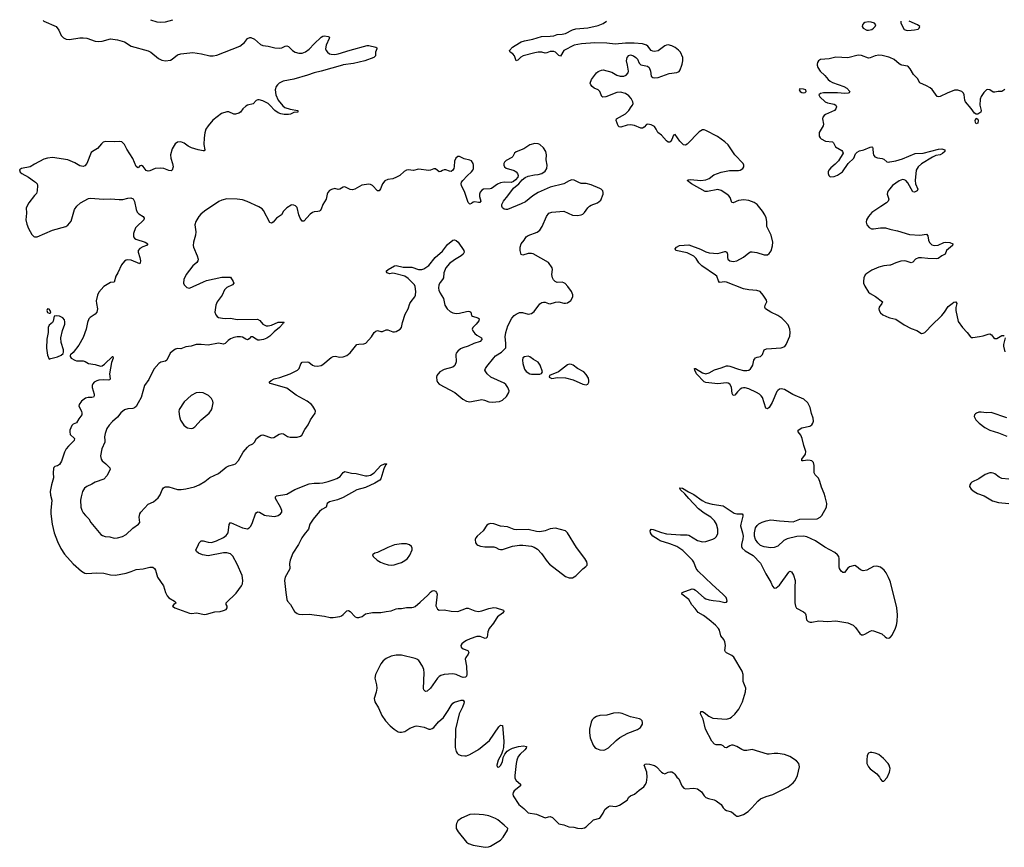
# Model space of a CAD drawing. Header units: inches. Extents: x 1649826 to 1814874, y 507393 to 641959.
# Tile 26 of 131: x 1649826 to 1661339, y 630850 to 640531. Entities that reach past the tile are written whole.
import ezdxf

# ---------------------------------------------------------------- set-up
doc = ezdxf.new("R2010")
doc.units = ezdxf.units.IN
doc.header["$MEASUREMENT"] = 0
for name, color, linetype in [('B6643', 7, 'Continuous'), ('B6653', 7, 'Continuous'), ('B6654', 7, 'Continuous'), ('B6663', 7, 'Continuous'), ('B6664', 7, 'Continuous')]:
    doc.layers.add(name, color=color, linetype=linetype)

msp = doc.modelspace()

# ---------------------------------------------------------------- linework, layer by layer
at = {"layer": 'B6643', "color": 6, "elevation": 600}
for points in [[(1650000, 638839), (1649950, 638811), (1649849, 638791), (1649826, 638774), (1649830, 638748), (1649851, 638730), (1649930, 638687), (1650000, 638637)], [(1650000, 638473), (1649932, 638388), (1649903, 638330), (1649906, 638266), (1649900, 638190), (1649910, 638138), (1649930, 638089), (1649970, 638018), (1649990, 637995), (1650000, 637992)]]:
    msp.add_lwpolyline(points, dxfattribs=at)
at = {"layer": 'B6653', "color": 6, "elevation": 600}
for points in [[(1653601, 640000), (1653350, 639929), (1653270, 639911), (1653190, 639883), (1653030, 639836), (1652908, 639812), (1652862, 639790), (1652839, 639770), (1652826, 639750), (1652814, 639710), (1652821, 639650), (1652849, 639589), (1652903, 639523), (1652925, 639505), (1652990, 639484), (1653078, 639470), (1653078, 639450), (1653030, 639444), (1652993, 639427), (1652970, 639422), (1652917, 639423), (1652881, 639430), (1652850, 639443), (1652810, 639470), (1652753, 639533), (1652730, 639552), (1652670, 639582), (1652625, 639595), (1652610, 639595), (1652593, 639587), (1652555, 639545), (1652490, 639532), (1652470, 639519), (1652437, 639490), (1652410, 639450), (1652390, 639437), (1652350, 639426), (1652330, 639427), (1652270, 639454), (1652250, 639455), (1652187, 639433), (1652083, 639357), (1652029, 639290), (1652004, 639250), (1651991, 639209), (1651983, 639150), (1651980, 639070), (1651992, 639010), (1651982, 638998), (1651970, 638996), (1651913, 639007), (1651836, 639030), (1651796, 639050), (1651750, 639086), (1651710, 639102), (1651670, 639098), (1651643, 639077), (1651610, 639021), (1651588, 638950), (1651592, 638910), (1651615, 638850), (1651621, 638810), (1651610, 638770), (1651596, 638764), (1651570, 638765), (1651510, 638789), (1651470, 638796), (1651410, 638790), (1651350, 638762), (1651330, 638758), (1651307, 638767), (1651270, 638815), (1651250, 638825), (1651230, 638820), (1651210, 638799), (1651203, 638803), (1651190, 638812), (1651150, 638909), (1651078, 639018), (1651050, 639072), (1651021, 639101), (1650990, 639106), (1650930, 639101), (1650830, 639106), (1650803, 639097), (1650781, 639079), (1650737, 639023), (1650678, 638990), (1650664, 638976), (1650613, 638847), (1650590, 638823), (1650570, 638815), (1650530, 638822), (1650470, 638855), (1650390, 638891), (1650210, 638918), (1650150, 638911), (1650110, 638900), (1650000, 638839)], [(1660000, 633969), (1659986, 634006), (1659959, 634059), (1659933, 634093), (1659890, 634126), (1659850, 634138), (1659810, 634133), (1659730, 634091), (1659690, 634083), (1659656, 634096), (1659610, 634136), (1659590, 634145), (1659570, 634144), (1659530, 634130), (1659510, 634115), (1659470, 634064), (1659450, 634064), (1659430, 634080), (1659412, 634112), (1659408, 634130), (1659407, 634230), (1659403, 634250), (1659390, 634272), (1659357, 634297), (1659240, 634360), (1659130, 634434), (1659030, 634483), (1658990, 634488), (1658913, 634487), (1658802, 634458), (1658760, 634440), (1658690, 634372), (1658650, 634356), (1658610, 634352), (1658530, 634364), (1658490, 634382), (1658458, 634410), (1658431, 634451), (1658420, 634490), (1658417, 634530), (1658430, 634585), (1658450, 634616), (1658470, 634633), (1658507, 634653), (1658553, 634670), (1658610, 634682), (1658710, 634669), (1658870, 634658), (1658948, 634690), (1659150, 634694), (1659187, 634710), (1659207, 634730), (1659259, 634830), (1659263, 634870), (1659246, 634950), (1659233, 634990), (1659201, 635061), (1659184, 635130), (1659167, 635167), (1659126, 635206), (1659115, 635230), (1659115, 635315), (1659107, 635350), (1659089, 635369), (1659070, 635376), (1659042, 635378), (1658989, 635369), (1658971, 635371), (1658972, 635390), (1659013, 635450), (1659019, 635479), (1658994, 635550), (1658977, 635630), (1658960, 635670), (1658929, 635710), (1658930, 635730), (1658970, 635756), (1659065, 635775), (1659088, 635792), (1659100, 635810), (1659107, 635833), (1659106, 635870), (1659084, 635924), (1659070, 635996), (1659042, 636050), (1658995, 636090), (1658865, 636145), (1658770, 636204), (1658730, 636212), (1658710, 636208), (1658690, 636195), (1658679, 636181), (1658626, 636054), (1658590, 635996), (1658570, 635977), (1658550, 635988), (1658510, 636113), (1658498, 636130), (1658475, 636150), (1658441, 636170), (1658350, 636212), (1658310, 636224), (1658290, 636224), (1658270, 636220), (1658250, 636208), (1658221, 636179), (1658190, 636138), (1658170, 636133), (1658157, 636157), (1658150, 636234), (1658129, 636269), (1658110, 636279), (1658090, 636283), (1657990, 636272), (1657850, 636288), (1657830, 636295), (1657739, 636390), (1657720, 636430), (1657718, 636450), (1657730, 636451), (1657810, 636399), (1657850, 636388), (1657890, 636398), (1657950, 636435), (1658030, 636457), (1658090, 636481), (1658110, 636482), (1658130, 636476), (1658230, 636441), (1658288, 636428), (1658330, 636427), (1658350, 636432), (1658373, 636447), (1658388, 636470), (1658397, 636490), (1658410, 636548), (1658419, 636561), (1658430, 636574), (1658450, 636585), (1658490, 636592), (1658510, 636614), (1658531, 636670), (1658559, 636681), (1658730, 636693), (1658772, 636708), (1658788, 636732), (1658831, 636830), (1658837, 636870), (1658831, 636911), (1658810, 636962), (1658770, 637010), (1658738, 637038), (1658690, 637070), (1658610, 637108), (1658548, 637150), (1658539, 637170), (1658543, 637190), (1658562, 637230), (1658560, 637250), (1658521, 637310), (1658483, 637350), (1658444, 637364), (1658350, 637370), (1658290, 637381), (1658090, 637459), (1658070, 637463), (1658010, 637458), (1657997, 637477), (1657976, 637530), (1657964, 637544), (1657802, 637650), (1657767, 637687), (1657737, 637737), (1657710, 637764), (1657630, 637805), (1657497, 637830), (1657491, 637850), (1657506, 637870), (1657542, 637890), (1657650, 637898), (1657787, 637847), (1657850, 637815), (1657890, 637804), (1657990, 637794), (1658070, 637820), (1658079, 637819), (1658095, 637810), (1658102, 637790), (1658102, 637750), (1658106, 637730), (1658130, 637710), (1658170, 637704), (1658210, 637709), (1658290, 637752), (1658350, 637804), (1658370, 637815), (1658390, 637817), (1658446, 637806), (1658530, 637779), (1658570, 637782), (1658590, 637794), (1658614, 637826), (1658630, 637887), (1658631, 637929), (1658612, 638010), (1658561, 638110), (1658563, 638170), (1658554, 638214), (1658538, 638250), (1658510, 638292), (1658449, 638369), (1658414, 638394), (1658350, 638417), (1658295, 638425), (1658230, 638414), (1658170, 638388), (1658152, 638392), (1658132, 638450), (1658118, 638470), (1658095, 638490), (1658030, 638532), (1657990, 638543), (1657870, 638523), (1657843, 638523), (1657683, 638610), (1657630, 638650), (1657643, 638657), (1657670, 638660), (1657790, 638651), (1657850, 638656), (1657888, 638672), (1657944, 638716), (1658030, 638748), (1658127, 638767), (1658230, 638768), (1658250, 638772), (1658281, 638790), (1658294, 638810), (1658295, 638830), (1658285, 638850), (1658190, 638950), (1658110, 639067), (1658070, 639104), (1657984, 639164), (1657850, 639236), (1657830, 639242), (1657810, 639241), (1657770, 639219), (1657630, 639073), (1657610, 639062), (1657588, 639068), (1657544, 639110), (1657490, 639189), (1657470, 639179), (1657452, 639130), (1657440, 639110), (1657430, 639100), (1657410, 639099), (1657390, 639113), (1657330, 639179), (1657289, 639210), (1657270, 639252), (1657250, 639280), (1657210, 639302), (1657170, 639308), (1657156, 639304), (1657127, 639273), (1657110, 639263), (1657090, 639263), (1657015, 639295), (1656970, 639302), (1656930, 639297), (1656855, 639275), (1656837, 639277), (1656824, 639290), (1656801, 639350), (1656806, 639370), (1656910, 639430), (1656949, 639470), (1656978, 639510), (1656991, 639530), (1656998, 639550), (1656997, 639570), (1656976, 639610), (1656950, 639641), (1656910, 639669), (1656850, 639685), (1656810, 639681), (1656679, 639630), (1656645, 639625), (1656632, 639632), (1656610, 639690), (1656589, 639709), (1656545, 639730), (1656519, 639750), (1656504, 639770), (1656498, 639790), (1656514, 639830), (1656570, 639910), (1656590, 639924), (1656630, 639940), (1656650, 639944), (1656750, 639916), (1656810, 639881), (1656846, 639870), (1656890, 639871), (1656917, 639883), (1656941, 639910), (1656946, 639930), (1656933, 640000)], [(1657107, 640000), (1657166, 639986), (1657186, 639970), (1657204, 639930), (1657210, 639870), (1657230, 639854), (1657250, 639850), (1657290, 639855), (1657419, 639901), (1657510, 639912), (1657536, 639924), (1657550, 639943), (1657570, 640000)], [(1659152, 640000), (1659159, 639970), (1659186, 639930), (1659240, 639880), (1659280, 639830), (1659303, 639810), (1659330, 639796), (1659461, 639750), (1659497, 639730), (1659534, 639690), (1659524, 639676), (1659512, 639670), (1659473, 639667), (1659390, 639674), (1659225, 639675), (1659191, 639669), (1659171, 639650), (1659181, 639630), (1659246, 639570), (1659270, 639560), (1659350, 639541), (1659369, 639530), (1659378, 639510), (1659371, 639490), (1659352, 639470), (1659250, 639423), (1659232, 639410), (1659218, 639390), (1659212, 639370), (1659224, 639310), (1659222, 639290), (1659175, 639210), (1659175, 639170), (1659186, 639150), (1659199, 639139), (1659250, 639110), (1659330, 639103), (1659341, 639090), (1659365, 639045), (1659439, 638999), (1659449, 638990), (1659453, 638970), (1659399, 638881), (1659361, 638839), (1659310, 638798), (1659287, 638770), (1659280, 638750), (1659280, 638730), (1659286, 638710), (1659298, 638698), (1659312, 638692), (1659350, 638696), (1659390, 638714), (1659449, 638750), (1659513, 638847), (1659581, 638910), (1659600, 638960), (1659618, 638982), (1659644, 638996), (1659698, 639010), (1659770, 639041), (1659790, 639045), (1659798, 639038), (1659803, 639023), (1659805, 638965), (1659809, 638949), (1659827, 638927), (1659855, 638915), (1659910, 638909), (1659930, 638899), (1659964, 638870), (1659990, 638865), (1660000, 638867)], [(1650000, 638637), (1650010, 638630), (1650030, 638610), (1650036, 638590), (1650031, 638530), (1650021, 638499), (1650000, 638473)], [(1660000, 638551), (1659982, 638530), (1659973, 638510), (1659971, 638490), (1659987, 638430), (1659982, 638410), (1659961, 638390), (1659896, 638344), (1659790, 638276), (1659750, 638230), (1659727, 638190), (1659724, 638164), (1659733, 638130), (1659759, 638099), (1659786, 638086), (1659810, 638083), (1659890, 638097), (1659950, 638098), (1660000, 638081)], [(1650000, 637992), (1650010, 637989), (1650030, 637989), (1650210, 638069), (1650367, 638113), (1650390, 638126), (1650427, 638173), (1650469, 638310), (1650496, 638350), (1650538, 638390), (1650630, 638438), (1650650, 638444), (1650810, 638433), (1650890, 638435), (1650990, 638426), (1651031, 638429), (1651090, 638444), (1651127, 638447), (1651155, 638435), (1651170, 638406), (1651188, 638310), (1651200, 638280), (1651219, 638259), (1651272, 638230), (1651282, 638210), (1651277, 638190), (1651260, 638170), (1651210, 638129), (1651182, 638098), (1651159, 638030), (1651159, 637990), (1651170, 637974), (1651185, 637965), (1651292, 637930), (1651324, 637910), (1651309, 637890), (1651265, 637875), (1651230, 637854), (1651213, 637830), (1651211, 637810), (1651231, 637750), (1651238, 637710), (1651235, 637685), (1651230, 637675), (1651130, 637718), (1651090, 637722), (1651070, 637717), (1651053, 637707), (1651018, 637662), (1650975, 637570), (1650949, 637530), (1650930, 637461), (1650890, 637458), (1650810, 637411), (1650750, 637342), (1650736, 637310), (1650721, 637241), (1650723, 637210), (1650738, 637150), (1650729, 637111), (1650710, 637085), (1650651, 637049), (1650635, 637030), (1650621, 636990), (1650605, 636910), (1650568, 636812), (1650516, 636724), (1650450, 636638), (1650420, 636610), (1650418, 636602), (1650416, 636590), (1650430, 636570), (1650471, 636549), (1650490, 636542), (1650570, 636542), (1650593, 636533), (1650630, 636510), (1650710, 636496), (1650770, 636479), (1650790, 636483), (1650819, 636501), (1650910, 636592), (1650916, 636590), (1650921, 636570), (1650901, 636519), (1650875, 636390), (1650886, 636330), (1650880, 636320), (1650865, 636315), (1650810, 636318), (1650750, 636313), (1650730, 636308), (1650697, 636290), (1650681, 636270), (1650674, 636250), (1650675, 636230), (1650697, 636150), (1650698, 636130), (1650690, 636117), (1650670, 636111), (1650628, 636112), (1650596, 636104), (1650551, 636069), (1650520, 636030), (1650519, 636010), (1650550, 635950), (1650554, 635930), (1650552, 635910), (1650517, 635863), (1650490, 635816), (1650450, 635798), (1650436, 635784), (1650414, 635730), (1650411, 635710), (1650417, 635677), (1650469, 635630), (1650463, 635610), (1650430, 635572), (1650396, 635544), (1650369, 635510), (1650350, 635473), (1650314, 635366), (1650292, 635328), (1650270, 635312), (1650237, 635303), (1650226, 635294), (1650221, 635279), (1650217, 635230), (1650220, 635170), (1650197, 635090), (1650184, 635010), (1650186, 634970), (1650201, 634910), (1650190, 634790), (1650191, 634750), (1650207, 634630), (1650228, 634530), (1650267, 634427), (1650306, 634346), (1650350, 634279), (1650450, 634166), (1650550, 634081), (1650590, 634058), (1650610, 634054), (1650730, 634059), (1650810, 634056), (1650890, 634037), (1650945, 634035), (1651070, 634056), (1651130, 634075), (1651190, 634101), (1651270, 634107), (1651350, 634128), (1651385, 634125), (1651402, 634110), (1651415, 634090), (1651436, 634010), (1651508, 633908), (1651532, 633832), (1651551, 633790), (1651570, 633768), (1651638, 633730), (1651656, 633710), (1651630, 633690), (1651615, 633670), (1651639, 633650), (1651810, 633588), (1651834, 633586), (1651893, 633593), (1651986, 633574), (1652010, 633575), (1652110, 633603), (1652170, 633609), (1652210, 633619), (1652241, 633630), (1652254, 633650), (1652253, 633670), (1652239, 633690), (1652241, 633710), (1652356, 633824), (1652420, 633910), (1652430, 633933), (1652436, 633970), (1652428, 634030), (1652370, 634162), (1652317, 634257), (1652290, 634283), (1652250, 634295), (1652210, 634296), (1652030, 634261), (1651962, 634270), (1651916, 634290), (1651892, 634310), (1651886, 634330), (1651909, 634371), (1651925, 634410), (1651936, 634424), (1651950, 634433), (1651970, 634436), (1652030, 634420), (1652070, 634417), (1652126, 634434), (1652210, 634473), (1652242, 634498), (1652263, 634530), (1652275, 634625), (1652290, 634650), (1652430, 634587), (1652490, 634577), (1652510, 634585), (1652530, 634608), (1652550, 634648), (1652582, 634750), (1652590, 634764), (1652607, 634773), (1652630, 634769), (1652690, 634736), (1652710, 634730), (1652810, 634721), (1652850, 634732), (1652875, 634750), (1652890, 634770), (1652892, 634790), (1652877, 634830), (1652819, 634930), (1652816, 634950), (1652830, 634963), (1652950, 634981), (1653045, 635035), (1653210, 635102), (1653270, 635110), (1653330, 635108), (1653370, 635113), (1653433, 635127), (1653493, 635147), (1653536, 635164), (1653574, 635186), (1653610, 635234), (1653630, 635247), (1653707, 635227), (1653761, 635221), (1653870, 635196), (1653890, 635194), (1653930, 635202), (1653971, 635229), (1654050, 635316), (1654090, 635335), (1654117, 635337), (1654118, 635330), (1654102, 635318), (1654083, 635277), (1654050, 635160), (1654036, 635144), (1653980, 635110), (1653870, 635060), (1653768, 635032), (1653610, 634941), (1653544, 634916), (1653450, 634889), (1653422, 634870), (1653411, 634829), (1653359, 634801), (1653330, 634778), (1653256, 634690), (1653219, 634630), (1653205, 634570), (1653153, 634510), (1653126, 634470), (1653085, 634390), (1653021, 634290), (1652989, 634210), (1652981, 634170), (1652984, 634110), (1652981, 634099), (1652932, 634010), (1652923, 633970), (1652937, 633830), (1652949, 633750), (1652959, 633730), (1652992, 633690), (1653040, 633610), (1653070, 633584), (1653090, 633576), (1653130, 633572), (1653210, 633576), (1653390, 633555), (1653458, 633538), (1653490, 633536), (1653569, 633551), (1653590, 633559), (1653610, 633573), (1653650, 633616), (1653670, 633620), (1653690, 633607), (1653750, 633545), (1653770, 633538), (1653790, 633537), (1653831, 633549), (1653870, 633580), (1653950, 633598), (1654050, 633598), (1654110, 633610), (1654170, 633614), (1654230, 633640), (1654250, 633643), (1654290, 633644), (1654350, 633655), (1654410, 633653), (1654430, 633657), (1654450, 633667), (1654510, 633718), (1654599, 633801), (1654630, 633834), (1654650, 633849), (1654670, 633852), (1654690, 633845), (1654701, 633830), (1654707, 633810), (1654693, 633673), (1654710, 633636), (1654730, 633623), (1654790, 633629), (1654872, 633612), (1654950, 633610), (1655050, 633646), (1655070, 633646), (1655150, 633616), (1655190, 633607), (1655230, 633615), (1655310, 633644), (1655370, 633653), (1655396, 633650), (1655484, 633624), (1655489, 633610), (1655471, 633590), (1655413, 633547), (1655396, 633524), (1655367, 633470), (1655316, 633410), (1655299, 633370), (1655291, 633309), (1655282, 633298), (1655270, 633294), (1655210, 633316), (1655170, 633314), (1655092, 633290), (1655050, 633270), (1655018, 633250), (1654997, 633230), (1654986, 633210), (1654989, 633189), (1655010, 633170), (1655065, 633150), (1655077, 633130), (1655070, 633110), (1655042, 633070), (1655037, 633050), (1655050, 632970), (1655053, 632870), (1655050, 632850), (1655039, 632841), (1655010, 632837), (1654990, 632842), (1654930, 632870), (1654890, 632879), (1654790, 632873), (1654750, 632861), (1654730, 632849), (1654710, 632829), (1654630, 632710), (1654590, 632675), (1654570, 632671), (1654553, 632690), (1654549, 632709), (1654556, 632890), (1654552, 632930), (1654537, 632970), (1654494, 633034), (1654471, 633051), (1654450, 633059), (1654290, 633096), (1654230, 633098), (1654170, 633084), (1654110, 633059), (1654077, 633030), (1654050, 632994), (1653985, 632870), (1653978, 632830), (1653999, 632750), (1654002, 632710), (1653995, 632665), (1653970, 632590), (1653977, 632550), (1654021, 632481), (1654060, 632390), (1654103, 632330), (1654158, 632270), (1654205, 632230), (1654250, 632202), (1654270, 632195), (1654290, 632195), (1654330, 632205), (1654390, 632242), (1654450, 632265), (1654470, 632269), (1654556, 632256), (1654610, 632231), (1654630, 632231), (1654650, 632238), (1654670, 632251), (1654723, 632317), (1654782, 632370), (1654838, 632450), (1654870, 632510), (1654890, 632536), (1654912, 632548), (1654990, 632570), (1655011, 632571), (1655022, 632550), (1655019, 632530), (1655005, 632490), (1654965, 632410), (1654923, 632230), (1654917, 632017), (1654928, 631970), (1654941, 631950), (1654957, 631937), (1654990, 631923), (1655030, 631918), (1655050, 631920), (1655090, 631934), (1655190, 631993), (1655320, 632100), (1655430, 632260), (1655450, 632279), (1655470, 632274), (1655486, 632090), (1655482, 632018), (1655475, 631985), (1655459, 631941), (1655422, 631870), (1655407, 631810), (1655410, 631790), (1655430, 631788), (1655450, 631806), (1655470, 631851), (1655481, 631899), (1655499, 631941), (1655526, 631974), (1655549, 631991), (1655590, 632010), (1655658, 632030), (1655716, 632036), (1655752, 632030), (1655750, 632010), (1655734, 631990), (1655679, 631941), (1655654, 631910), (1655639, 631870), (1655631, 631830), (1655614, 631690), (1655617, 631657), (1655632, 631630), (1655684, 631590), (1655683, 631583), (1655682, 631570), (1655609, 631510), (1655595, 631490), (1655591, 631470), (1655595, 631450), (1655661, 631350), (1655722, 631302), (1655770, 631254), (1655870, 631236), (1655970, 631196), (1656010, 631208), (1656030, 631210), (1656057, 631197), (1656130, 631123), (1656190, 631111), (1656249, 631089), (1656307, 631087), (1656350, 631074), (1656390, 631070), (1656430, 631079), (1656450, 631090), (1656536, 631170), (1656608, 631192), (1656649, 631250), (1656670, 631290), (1656710, 631326), (1656730, 631336), (1656794, 631326), (1656810, 631329), (1656838, 631342), (1656930, 631401), (1656950, 631435), (1656967, 631453), (1657015, 631470), (1657070, 631519), (1657123, 631557), (1657141, 631579), (1657154, 631606), (1657164, 631670), (1657160, 631730), (1657129, 631810), (1657138, 631822), (1657155, 631825), (1657190, 631822), (1657248, 631808), (1657273, 631790), (1657329, 631729), (1657350, 631716), (1657370, 631711), (1657410, 631730), (1657430, 631734), (1657450, 631731), (1657470, 631721), (1657487, 631707), (1657510, 631671), (1657533, 631650), (1657567, 631567), (1657590, 631541), (1657612, 631532), (1657710, 631542), (1657752, 631532), (1657800, 631500), (1657830, 631452), (1657850, 631434), (1657881, 631421), (1657945, 631405), (1657970, 631393), (1658030, 631352), (1658053, 631313), (1658071, 631291), (1658090, 631280), (1658150, 631266), (1658200, 631220), (1658210, 631214), (1658230, 631212), (1658290, 631232), (1658344, 631270), (1658388, 631310), (1658457, 631390), (1658490, 631415), (1658556, 631444), (1658634, 631466), (1658810, 631556), (1658870, 631604), (1658890, 631626), (1658907, 631653), (1658921, 631690), (1658944, 631790), (1658937, 631830), (1658910, 631862), (1658830, 631913), (1658770, 631936), (1658690, 631947), (1658650, 631948), (1658590, 631938), (1658570, 631941), (1658390, 631995), (1658330, 631981), (1658296, 631984), (1658270, 631992), (1658210, 632030), (1658170, 632043), (1658150, 632043), (1658130, 632036), (1658090, 632015), (1658070, 632019), (1658050, 632038), (1658030, 632050), (1657970, 632050), (1657950, 632058), (1657921, 632090), (1657846, 632230), (1657816, 632350), (1657788, 632410), (1657790, 632438), (1657810, 632437), (1657830, 632427), (1657885, 632385), (1657930, 632361), (1658090, 632349), (1658130, 632360), (1658150, 632371), (1658190, 632406), (1658236, 632464), (1658276, 632550), (1658314, 632670), (1658316, 632710), (1658286, 632790), (1658284, 632870), (1658272, 632910), (1658175, 633075), (1658152, 633092), (1658090, 633124), (1658078, 633138), (1658073, 633150), (1658078, 633210), (1658073, 633253), (1658060, 633280), (1658023, 633323), (1658008, 633388), (1657998, 633410), (1657963, 633450), (1657889, 633510), (1657821, 633561), (1657758, 633598), (1657724, 633644), (1657685, 633685), (1657649, 633750), (1657569, 633811), (1657574, 633830), (1657690, 633872), (1657710, 633869), (1657730, 633857), (1657830, 633769), (1657850, 633758), (1657890, 633745), (1657935, 633735), (1658010, 633728), (1658070, 633713), (1658090, 633718), (1658097, 633730), (1658096, 633750), (1658085, 633770), (1658047, 633810), (1657922, 633922), (1657759, 634079), (1657736, 634110), (1657707, 634187), (1657693, 634210), (1657580, 634320), (1657510, 634368), (1657430, 634401), (1657316, 634436), (1657290, 634449), (1657230, 634489), (1657212, 634510), (1657203, 634530), (1657200, 634550), (1657210, 634572), (1657232, 634568), (1657330, 634531), (1657390, 634516), (1657554, 634506), (1657630, 634505), (1657650, 634500), (1657750, 634439), (1657810, 634422), (1657850, 634428), (1657930, 634453), (1657955, 634465), (1657975, 634485), (1657990, 634522), (1657991, 634570), (1657973, 634630), (1657950, 634670), (1657909, 634710), (1657830, 634757), (1657762, 634810), (1657650, 634930), (1657605, 634985), (1657553, 635030), (1657546, 635050), (1657547, 635053), (1657576, 635050), (1657646, 635006), (1657710, 634978), (1657808, 634908), (1657850, 634885), (1657923, 634863), (1658050, 634846), (1658180, 634760), (1658210, 634752), (1658273, 634750), (1658280, 634740), (1658283, 634723), (1658257, 634630), (1658255, 634610), (1658278, 634530), (1658284, 634490), (1658282, 634458), (1658267, 634390), (1658268, 634370), (1658275, 634350), (1658310, 634316), (1658403, 634263), (1658490, 634172), (1658549, 634050), (1658608, 633950), (1658630, 633903), (1658650, 633882), (1658670, 633884), (1658710, 633917), (1658818, 634070), (1658830, 634080), (1658850, 634073), (1658874, 634034), (1658893, 633970), (1658888, 633890), (1658890, 633710), (1658896, 633670), (1658910, 633646), (1658990, 633606), (1659009, 633590), (1659017, 633570), (1659026, 633510), (1659046, 633490), (1659070, 633482), (1659090, 633482), (1659170, 633497), (1659271, 633491), (1659370, 633499), (1659510, 633474), (1659570, 633448), (1659599, 633419), (1659648, 633350), (1659670, 633337), (1659690, 633335), (1659710, 633342), (1659770, 633379), (1659790, 633385), (1659810, 633383), (1659906, 633346), (1659945, 633310), (1659961, 633301), (1659990, 633297), (1660000, 633303)], [(1660000, 637660), (1659930, 637653), (1659870, 637636), (1659790, 637600), (1659730, 637563), (1659714, 637546), (1659696, 637510), (1659691, 637470), (1659694, 637450), (1659710, 637413), (1659750, 637345), (1659770, 637328), (1659833, 637293), (1659916, 637230), (1659908, 637210), (1659877, 637170), (1659872, 637150), (1659874, 637130), (1659890, 637102), (1659920, 637080), (1659990, 637046), (1660000, 637044)], [(1660000, 631784), (1659993, 631810), (1659980, 631830), (1659925, 631890), (1659870, 631936), (1659830, 631951), (1659790, 631958), (1659770, 631958), (1659750, 631950), (1659737, 631923), (1659730, 631870), (1659733, 631830), (1659750, 631790), (1659770, 631767), (1659848, 631708), (1659878, 631670), (1659890, 631646), (1659910, 631624), (1659930, 631622), (1659970, 631668), (1659996, 631730), (1660000, 631749)]]:
    msp.add_lwpolyline(points, dxfattribs=at)
at = {"layer": 'B6653', "color": 6}
for points, elevation in [([(1658950, 639722), (1658941, 639710), (1658951, 639690), (1658970, 639681), (1658990, 639676), (1659010, 639681), (1659022, 639690), (1659018, 639710), (1658990, 639718)], 600), ([(1655850, 639084), (1655793, 639067), (1655721, 639019), (1655630, 638984), (1655610, 638970), (1655593, 638930), (1655582, 638918), (1655515, 638885), (1655495, 638865), (1655488, 638850), (1655487, 638830), (1655494, 638810), (1655515, 638795), (1655607, 638767), (1655633, 638750), (1655648, 638730), (1655656, 638710), (1655651, 638690), (1655624, 638656), (1655602, 638638), (1655572, 638628), (1655490, 638630), (1655450, 638624), (1655413, 638607), (1655344, 638556), (1655329, 638551), (1655250, 638547), (1655230, 638538), (1655210, 638515), (1655201, 638490), (1655201, 638461), (1655219, 638410), (1655208, 638392), (1655190, 638391), (1655150, 638400), (1655130, 638395), (1655110, 638380), (1655090, 638373), (1655070, 638393), (1655031, 638510), (1654992, 638590), (1654989, 638610), (1654994, 638630), (1655009, 638650), (1655057, 638703), (1655110, 638750), (1655124, 638770), (1655131, 638790), (1655133, 638830), (1655129, 638850), (1655110, 638878), (1655090, 638888), (1655024, 638904), (1654970, 638930), (1654950, 638929), (1654925, 638910), (1654910, 638876), (1654907, 638813), (1654901, 638790), (1654890, 638771), (1654870, 638757), (1654850, 638759), (1654810, 638773), (1654790, 638774), (1654770, 638768), (1654750, 638754), (1654730, 638753), (1654690, 638785), (1654670, 638787), (1654631, 638769), (1654610, 638766), (1654490, 638782), (1654430, 638766), (1654370, 638774), (1654350, 638771), (1654323, 638757), (1654272, 638708), (1654233, 638687), (1654190, 638671), (1654130, 638662), (1654096, 638644), (1654068, 638612), (1654047, 638553), (1654030, 638528), (1654010, 638529), (1653950, 638592), (1653930, 638602), (1653910, 638605), (1653825, 638595), (1653745, 638550), (1653719, 638541), (1653690, 638546), (1653630, 638575), (1653610, 638573), (1653570, 638547), (1653550, 638545), (1653510, 638555), (1653474, 638546), (1653450, 638532), (1653429, 638510), (1653421, 638490), (1653408, 638430), (1653372, 638370), (1653350, 638314), (1653340, 638300), (1653330, 638291), (1653314, 638286), (1653270, 638283), (1653250, 638276), (1653224, 638256), (1653150, 638173), (1653130, 638175), (1653107, 638210), (1653091, 638250), (1653070, 638333), (1653050, 638354), (1653030, 638363), (1653010, 638365), (1652999, 638361), (1652950, 638329), (1652911, 638290), (1652888, 638250), (1652830, 638208), (1652790, 638163), (1652770, 638149), (1652750, 638159), (1652679, 638299), (1652660, 638320), (1652623, 638343), (1652485, 638405), (1652430, 638422), (1652370, 638431), (1652250, 638434), (1652190, 638421), (1652156, 638404), (1651986, 638290), (1651943, 638257), (1651920, 638230), (1651887, 638170), (1651873, 638130), (1651887, 638050), (1651881, 638010), (1651858, 637930), (1651854, 637890), (1651858, 637870), (1651902, 637770), (1651912, 637730), (1651911, 637710), (1651898, 637690), (1651852, 637650), (1651773, 637550), (1651745, 637490), (1651741, 637450), (1651748, 637428), (1651780, 637400), (1651810, 637390), (1651974, 637466), (1652010, 637479), (1652190, 637520), (1652290, 637519), (1652324, 637470), (1652330, 637450), (1652314, 637430), (1652250, 637397), (1652220, 637370), (1652192, 637310), (1652135, 637230), (1652119, 637190), (1652109, 637110), (1652119, 637079), (1652137, 637057), (1652150, 637048), (1652198, 637038), (1652230, 637035), (1652290, 637038), (1652370, 637022), (1652607, 637027), (1652633, 637013), (1652668, 636968), (1652710, 636948), (1652731, 636949), (1652770, 636958), (1652850, 636992), (1652914, 636994), (1652918, 636990), (1652902, 636978), (1652901, 636970), (1652863, 636930), (1652801, 636879), (1652750, 636827), (1652716, 636804), (1652677, 636790), (1652630, 636781), (1652610, 636783), (1652590, 636792), (1652550, 636822), (1652530, 636823), (1652510, 636798), (1652490, 636787), (1652470, 636793), (1652430, 636817), (1652410, 636823), (1652370, 636823), (1652330, 636814), (1652290, 636796), (1652263, 636777), (1652230, 636742), (1652210, 636736), (1652150, 636748), (1652030, 636722), (1651949, 636731), (1651890, 636730), (1651830, 636713), (1651770, 636706), (1651710, 636681), (1651670, 636683), (1651650, 636678), (1651630, 636667), (1651585, 636630), (1651547, 636550), (1651530, 636536), (1651477, 636523), (1651453, 636510), (1651396, 636444), (1651338, 636322), (1651287, 636250), (1651245, 636110), (1651210, 636050), (1651190, 636006), (1651170, 635990), (1651150, 635984), (1651090, 635980), (1651050, 635968), (1651010, 635932), (1650970, 635880), (1650910, 635830), (1650871, 635789), (1650847, 635750), (1650824, 635690), (1650818, 635650), (1650823, 635610), (1650820, 635590), (1650785, 635510), (1650771, 635430), (1650778, 635390), (1650791, 635371), (1650835, 635335), (1650880, 635290), (1650884, 635270), (1650846, 635194), (1650810, 635156), (1650710, 635121), (1650670, 635097), (1650610, 635070), (1650585, 635050), (1650561, 635010), (1650544, 634950), (1650539, 634910), (1650543, 634830), (1650553, 634793), (1650570, 634762), (1650596, 634730), (1650634, 634694), (1650660, 634650), (1650775, 634510), (1650796, 634496), (1650827, 634487), (1650880, 634480), (1650930, 634467), (1650970, 634470), (1651030, 634485), (1651070, 634508), (1651150, 634584), (1651214, 634630), (1651231, 634650), (1651223, 634710), (1651232, 634750), (1651242, 634770), (1651330, 634864), (1651390, 634890), (1651444, 634936), (1651467, 634973), (1651492, 635030), (1651507, 635053), (1651519, 635061), (1651533, 635067), (1651570, 635066), (1651670, 635037), (1651714, 635034), (1651770, 635042), (1651870, 635068), (1651923, 635090), (1651990, 635130), (1652050, 635177), (1652150, 635224), (1652242, 635298), (1652270, 635312), (1652330, 635327), (1652350, 635337), (1652385, 635375), (1652441, 635470), (1652490, 635530), (1652510, 635548), (1652554, 635570), (1652570, 635587), (1652595, 635630), (1652630, 635661), (1652650, 635672), (1652670, 635673), (1652770, 635639), (1652797, 635643), (1652859, 635681), (1652890, 635690), (1652910, 635686), (1652957, 635657), (1652990, 635647), (1653070, 635647), (1653110, 635659), (1653124, 635670), (1653161, 635739), (1653201, 635790), (1653228, 635852), (1653281, 635930), (1653285, 635950), (1653279, 635970), (1653255, 636010), (1653237, 636030), (1653187, 636067), (1653059, 636139), (1652950, 636221), (1652769, 636270), (1652756, 636276), (1652743, 636290), (1652767, 636310), (1652803, 636330), (1652870, 636347), (1652990, 636390), (1653075, 636430), (1653096, 636450), (1653113, 636507), (1653130, 636523), (1653190, 636530), (1653206, 636526), (1653250, 636489), (1653270, 636481), (1653310, 636478), (1653350, 636487), (1653370, 636497), (1653470, 636581), (1653490, 636592), (1653516, 636596), (1653570, 636585), (1653610, 636589), (1653650, 636604), (1653690, 636634), (1653770, 636732), (1653790, 636737), (1653850, 636738), (1653873, 636747), (1653940, 636820), (1653972, 636870), (1653991, 636889), (1654010, 636895), (1654050, 636885), (1654070, 636885), (1654110, 636902), (1654130, 636903), (1654190, 636881), (1654210, 636879), (1654230, 636884), (1654275, 636910), (1654291, 636929), (1654304, 636990), (1654335, 637085), (1654370, 637150), (1654390, 637210), (1654404, 637236), (1654445, 637290), (1654454, 637310), (1654460, 637350), (1654452, 637410), (1654442, 637430), (1654370, 637502), (1654331, 637530), (1654210, 637563), (1654190, 637564), (1654150, 637558), (1654122, 637570), (1654113, 637590), (1654136, 637610), (1654210, 637652), (1654230, 637657), (1654310, 637637), (1654410, 637635), (1654490, 637610), (1654530, 637610), (1654550, 637617), (1654610, 637656), (1654683, 637750), (1654770, 637822), (1654830, 637902), (1654890, 637950), (1654910, 637954), (1654929, 637949), (1654952, 637930), (1655018, 637830), (1655022, 637810), (1655011, 637790), (1654990, 637769), (1654910, 637723), (1654850, 637678), (1654810, 637630), (1654787, 637570), (1654783, 637510), (1654771, 637490), (1654742, 637458), (1654728, 637430), (1654723, 637390), (1654727, 637367), (1654743, 637330), (1654780, 637270), (1654797, 637190), (1654824, 637150), (1654858, 637118), (1654890, 637103), (1654930, 637095), (1654970, 637097), (1655050, 637118), (1655070, 637121), (1655090, 637117), (1655100, 637110), (1655111, 637071), (1655122, 637062), (1655185, 637045), (1655196, 637036), (1655199, 637030), (1655193, 637010), (1655165, 636970), (1655125, 636930), (1655117, 636910), (1655125, 636890), (1655150, 636859), (1655170, 636842), (1655226, 636810), (1655230, 636790), (1655210, 636766), (1655135, 636745), (1655070, 636712), (1655007, 636693), (1654981, 636679), (1654950, 636653), (1654931, 636630), (1654926, 636614), (1654930, 636530), (1654913, 636487), (1654890, 636467), (1654790, 636440), (1654737, 636410), (1654704, 636370), (1654699, 636350), (1654704, 636310), (1654712, 636290), (1654730, 636269), (1654915, 636170), (1655009, 636090), (1655050, 636069), (1655090, 636062), (1655230, 636087), (1655262, 636082), (1655310, 636060), (1655350, 636057), (1655436, 636064), (1655470, 636079), (1655518, 636122), (1655545, 636170), (1655550, 636190), (1655535, 636230), (1655510, 636264), (1655490, 636279), (1655337, 636350), (1655294, 636390), (1655277, 636410), (1655267, 636430), (1655271, 636450), (1655287, 636473), (1655370, 636577), (1655390, 636597), (1655459, 636641), (1655509, 636691), (1655512, 636748), (1655503, 636823), (1655511, 636870), (1655535, 636950), (1655582, 637038), (1655608, 637070), (1655630, 637088), (1655670, 637104), (1655704, 637104), (1655770, 637088), (1655810, 637094), (1655842, 637118), (1655910, 637206), (1655930, 637221), (1655950, 637228), (1655970, 637228), (1656010, 637211), (1656030, 637208), (1656093, 637227), (1656130, 637232), (1656190, 637215), (1656210, 637215), (1656230, 637220), (1656270, 637247), (1656293, 637290), (1656294, 637314), (1656280, 637350), (1656235, 637410), (1656204, 637444), (1656190, 637454), (1656170, 637459), (1656110, 637457), (1656087, 637467), (1656069, 637489), (1656057, 637510), (1656048, 637550), (1656055, 637610), (1656051, 637630), (1656008, 637690), (1655830, 637792), (1655810, 637797), (1655770, 637797), (1655710, 637775), (1655690, 637786), (1655677, 637830), (1655679, 637870), (1655691, 637909), (1655724, 637950), (1655750, 637992), (1655773, 638007), (1655876, 638044), (1655909, 638070), (1655934, 638110), (1655987, 638230), (1656014, 638266), (1656050, 638280), (1656190, 638290), (1656290, 638243), (1656350, 638239), (1656393, 638247), (1656410, 638255), (1656430, 638274), (1656470, 638330), (1656490, 638350), (1656510, 638363), (1656582, 638390), (1656621, 638419), (1656647, 638490), (1656650, 638510), (1656644, 638530), (1656625, 638550), (1656610, 638558), (1656510, 638601), (1656450, 638614), (1656390, 638616), (1656365, 638625), (1656310, 638655), (1656282, 638658), (1656250, 638645), (1656190, 638610), (1656030, 638572), (1655890, 638510), (1655825, 638470), (1655739, 638401), (1655690, 638375), (1655530, 638312), (1655510, 638310), (1655490, 638316), (1655473, 638330), (1655463, 638350), (1655463, 638370), (1655482, 638410), (1655535, 638470), (1655601, 638559), (1655661, 638610), (1655702, 638658), (1655737, 638683), (1655770, 638699), (1655845, 638715), (1655890, 638719), (1655930, 638730), (1655970, 638760), (1655989, 638790), (1655992, 638830), (1655981, 638890), (1655985, 638950), (1655978, 638990), (1655951, 639031), (1655910, 639070), (1655890, 639080)], 700), ([(1650150, 637150), (1650144, 637130), (1650150, 637106), (1650170, 637096), (1650184, 637096), (1650190, 637105), (1650181, 637130), (1650170, 637143)], 600), ([(1650255, 637065), (1650230, 637061), (1650217, 637003), (1650209, 636990), (1650170, 636958), (1650158, 636930), (1650161, 636870), (1650145, 636795), (1650139, 636690), (1650150, 636605), (1650170, 636561), (1650190, 636566), (1650270, 636589), (1650312, 636608), (1650333, 636627), (1650339, 636641), (1650338, 636670), (1650313, 636753), (1650309, 636810), (1650325, 636895), (1650353, 636970), (1650356, 636996), (1650350, 637018), (1650330, 637042), (1650290, 637061)], 600), ([(1655770, 636595), (1655730, 636589), (1655710, 636574), (1655706, 636550), (1655711, 636509), (1655730, 636444), (1655750, 636414), (1655790, 636390), (1655810, 636385), (1655910, 636385), (1655929, 636391), (1655938, 636410), (1655914, 636490), (1655890, 636525), (1655834, 636554), (1655790, 636589)], 700), ([(1656250, 636501), (1656230, 636495), (1656127, 636413), (1656023, 636370), (1656019, 636350), (1656050, 636335), (1656116, 636344), (1656210, 636343), (1656298, 636318), (1656410, 636267), (1656450, 636259), (1656470, 636267), (1656482, 636290), (1656483, 636310), (1656476, 636336), (1656450, 636381), (1656424, 636410), (1656350, 636449), (1656299, 636490), (1656279, 636499)], 700), ([(1651930, 636171), (1651890, 636166), (1651830, 636136), (1651750, 636060), (1651691, 635970), (1651687, 635947), (1651696, 635890), (1651708, 635848), (1651729, 635810), (1651747, 635787), (1651770, 635769), (1651790, 635757), (1651830, 635749), (1651850, 635754), (1651875, 635770), (1651947, 635850), (1652041, 635930), (1652070, 635968), (1652078, 635990), (1652087, 636050), (1652084, 636070), (1652070, 636101), (1652034, 636134), (1651970, 636165)], 800), ([(1655330, 634637), (1655309, 634631), (1655290, 634618), (1655244, 634550), (1655176, 634490), (1655160, 634470), (1655153, 634450), (1655157, 634410), (1655171, 634391), (1655184, 634384), (1655214, 634374), (1655266, 634366), (1655370, 634363), (1655395, 634355), (1655430, 634336), (1655450, 634333), (1655470, 634335), (1655590, 634372), (1655670, 634383), (1655710, 634384), (1655810, 634373), (1655842, 634362), (1655879, 634339), (1655928, 634288), (1655992, 634192), (1656022, 634162), (1656210, 634016), (1656250, 634000), (1656290, 634000), (1656330, 634025), (1656410, 634107), (1656446, 634134), (1656461, 634150), (1656463, 634170), (1656458, 634190), (1656433, 634230), (1656338, 634358), (1656231, 634530), (1656210, 634552), (1656090, 634583), (1656030, 634577), (1655970, 634552), (1655910, 634541), (1655870, 634544), (1655770, 634566), (1655630, 634564), (1655608, 634568), (1655530, 634599), (1655450, 634608), (1655370, 634633)], 700), ([(1654290, 634401), (1654210, 634386), (1654130, 634355), (1654010, 634300), (1653978, 634290), (1653951, 634270), (1653961, 634250), (1654007, 634210), (1654046, 634186), (1654086, 634170), (1654135, 634155), (1654170, 634151), (1654206, 634154), (1654250, 634168), (1654290, 634180), (1654330, 634203), (1654360, 634230), (1654390, 634269), (1654415, 634330), (1654416, 634350), (1654408, 634370), (1654386, 634386), (1654350, 634398)], 700), ([(1656830, 632422), (1656770, 632419), (1656690, 632396), (1656609, 632391), (1656570, 632379), (1656540, 632360), (1656521, 632339), (1656507, 632313), (1656490, 632230), (1656488, 632190), (1656497, 632130), (1656530, 632045), (1656550, 632018), (1656570, 632004), (1656608, 631988), (1656650, 631985), (1656670, 631990), (1656710, 632013), (1656799, 632101), (1656845, 632135), (1656937, 632183), (1657050, 632228), (1657085, 632250), (1657109, 632290), (1657110, 632310), (1657103, 632330), (1657090, 632343), (1657072, 632352), (1656970, 632377), (1656870, 632414)], 700), ([(1655150, 631239), (1655090, 631233), (1654994, 631190), (1654950, 631158), (1654934, 631130), (1654929, 631110), (1654931, 631070), (1654953, 631030), (1655050, 630909), (1655073, 630893), (1655130, 630875), (1655270, 630850), (1655306, 630854), (1655330, 630863), (1655450, 630934), (1655481, 630970), (1655530, 631050), (1655533, 631070), (1655491, 631110), (1655417, 631170), (1655390, 631187), (1655310, 631216), (1655250, 631231)], 600)]:
    msp.add_lwpolyline(points, close=True, dxfattribs=dict(at, elevation=elevation))
at = {"layer": 'B6654', "color": 6}
for points, elevation in [([(1650100, 640522), (1650110, 640514), (1650252, 640452), (1650286, 640410), (1650310, 640346), (1650339, 640319), (1650370, 640303), (1650410, 640300), (1650530, 640318), (1650570, 640320), (1650610, 640313), (1650710, 640281), (1650750, 640275), (1650790, 640279), (1650890, 640306), (1650970, 640294), (1651050, 640270), (1651130, 640221), (1651330, 640167), (1651358, 640150), (1651450, 640076), (1651490, 640057), (1651530, 640048), (1651590, 640057), (1651610, 640068), (1651670, 640118), (1651710, 640133), (1651850, 640147), (1651953, 640133), (1652051, 640109), (1652090, 640109), (1652130, 640117), (1652400, 640220), (1652456, 640264), (1652491, 640309), (1652517, 640323), (1652530, 640324), (1652570, 640305), (1652642, 640242), (1652670, 640228), (1652730, 640221), (1652810, 640201), (1652863, 640197), (1652890, 640202), (1652930, 640223), (1652950, 640226), (1652970, 640218), (1653018, 640170), (1653046, 640150), (1653090, 640138), (1653130, 640139), (1653170, 640154), (1653212, 640188), (1653270, 640250), (1653350, 640327), (1653370, 640338), (1653390, 640342), (1653435, 640335), (1653447, 640327), (1653446, 640310), (1653409, 640231), (1653404, 640190), (1653410, 640170), (1653427, 640150), (1653450, 640133), (1653470, 640126), (1653510, 640124), (1653550, 640131), (1653690, 640176), (1653890, 640228), (1653910, 640229), (1653992, 640210), (1654001, 640201), (1654004, 640190), (1653985, 640150), (1653988, 640110), (1653968, 640090), (1653861, 640050), (1653730, 640018), (1653610, 640003), (1653601, 640000)], 600), ([(1651355, 640530), (1651430, 640506), (1651470, 640501), (1651533, 640507), (1651616, 640531)], 700), ([(1657570, 640000), (1657574, 640010), (1657582, 640050), (1657581, 640090), (1657552, 640150), (1657530, 640176), (1657490, 640204), (1657450, 640226), (1657410, 640235), (1657390, 640234), (1657370, 640225), (1657292, 640168), (1657250, 640158), (1657230, 640161), (1657211, 640171), (1657170, 640220), (1657154, 640234), (1657110, 640247), (1657010, 640258), (1656910, 640256), (1656790, 640246), (1656690, 640257), (1656550, 640260), (1656397, 640250), (1656310, 640232), (1656189, 640171), (1656150, 640105), (1656130, 640111), (1656090, 640150), (1656070, 640159), (1656030, 640160), (1655990, 640142), (1655970, 640140), (1655931, 640151), (1655890, 640151), (1655850, 640145), (1655713, 640107), (1655686, 640094), (1655650, 640058), (1655630, 640049), (1655613, 640110), (1655591, 640131), (1655561, 640150), (1655553, 640170), (1655590, 640210), (1655619, 640230), (1655691, 640270), (1655730, 640285), (1655825, 640305), (1655926, 640334), (1656030, 640339), (1656070, 640344), (1656110, 640359), (1656170, 640360), (1656210, 640371), (1656290, 640412), (1656330, 640425), (1656470, 640435), (1656590, 640462), (1656650, 640486), (1656686, 640513)], 600), ([(1656933, 640000), (1656923, 640050), (1656930, 640090), (1656949, 640111), (1656970, 640119), (1657004, 640110), (1657030, 640090), (1657049, 640069), (1657070, 640024), (1657090, 640004), (1657107, 640000)], 600), ([(1660000, 640089), (1659990, 640094), (1659910, 640112), (1659870, 640115), (1659830, 640109), (1659770, 640083), (1659750, 640082), (1659670, 640111), (1659630, 640116), (1659510, 640086), (1659370, 640094), (1659290, 640075), (1659190, 640064), (1659166, 640050), (1659154, 640030), (1659149, 640010), (1659152, 640000)], 600)]:
    msp.add_lwpolyline(points, dxfattribs=dict(at, elevation=elevation))
at = {"layer": 'B6654', "color": 6, "elevation": 600}
msp.add_lwpolyline([(1659750, 640506), (1659710, 640499), (1659692, 640488), (1659679, 640470), (1659676, 640450), (1659688, 640430), (1659730, 640410), (1659750, 640408), (1659790, 640418), (1659809, 640430), (1659829, 640450), (1659835, 640470), (1659821, 640490), (1659782, 640502)], close=True, dxfattribs=at)
at = {"layer": 'B6663', "color": 6, "elevation": 600}
for points in [[(1661347, 639713), (1661310, 639692), (1661268, 639692), (1661230, 639682), (1661210, 639685), (1661170, 639709), (1661146, 639714), (1661130, 639709), (1661101, 639679), (1661070, 639634), (1661058, 639602), (1661052, 639530), (1661067, 639470), (1661063, 639450), (1661030, 639427), (1661010, 639426), (1660990, 639437), (1660953, 639493), (1660887, 639570), (1660878, 639590), (1660870, 639652), (1660863, 639670), (1660843, 639690), (1660794, 639706), (1660755, 639705), (1660669, 639671), (1660590, 639631), (1660570, 639628), (1660554, 639634), (1660495, 639715), (1660474, 639734), (1660430, 639758), (1660351, 639791), (1660324, 639844), (1660278, 639890), (1660238, 639958), (1660220, 639980), (1660206, 639986), (1660141, 640000)], [(1660000, 638867), (1660070, 638880), (1660150, 638903), (1660295, 638965), (1660392, 638968), (1660570, 639015), (1660610, 639021), (1660643, 639010), (1660643, 638990), (1660616, 638964), (1660588, 638952), (1660539, 638941), (1660498, 638922), (1660370, 638846), (1660330, 638810), (1660308, 638770), (1660295, 638650), (1660301, 638610), (1660326, 638550), (1660320, 638530), (1660290, 638514), (1660270, 638516), (1660210, 638622), (1660187, 638650), (1660170, 638659), (1660150, 638660), (1660110, 638644), (1660033, 638590), (1660000, 638551)], [(1660000, 638081), (1660016, 638076), (1660090, 638060), (1660230, 638020), (1660350, 638012), (1660430, 638021), (1660444, 638004), (1660453, 637950), (1660463, 637923), (1660490, 637899), (1660521, 637890), (1660566, 637894), (1660630, 637923), (1660650, 637927), (1660703, 637923), (1660737, 637910), (1660735, 637890), (1660663, 637830), (1660647, 637790), (1660610, 637770), (1660564, 637736), (1660550, 637733), (1660444, 637736), (1660370, 637746), (1660335, 637745), (1660302, 637730), (1660270, 637695), (1660250, 637688), (1660190, 637708), (1660170, 637711), (1660130, 637707), (1660070, 637688), (1660010, 637661), (1660000, 637660)], [(1660000, 637044), (1660070, 637026), (1660170, 636962), (1660250, 636917), (1660315, 636895), (1660370, 636861), (1660390, 636863), (1660410, 636873), (1660430, 636892), (1660482, 636950), (1660608, 637070), (1660641, 637110), (1660684, 637176), (1660730, 637212), (1660750, 637225), (1660771, 637231), (1660783, 637210), (1660774, 637166), (1660772, 637130), (1660801, 637001), (1660851, 636930), (1660906, 636870), (1660942, 636822), (1660950, 636815), (1660970, 636813), (1661050, 636824), (1661090, 636831), (1661150, 636852), (1661170, 636855), (1661190, 636846), (1661212, 636812), (1661230, 636800), (1661250, 636803), (1661310, 636837), (1661330, 636838), (1661339, 636830)], [(1661349, 636810), (1661331, 636731), (1661331, 636710), (1661346, 636646)], [(1661370, 635875), (1661186, 635934), (1661130, 635933), (1661070, 635941), (1661041, 635939), (1661012, 635930), (1661001, 635919), (1660992, 635910), (1660988, 635890), (1661007, 635850), (1661044, 635810), (1661110, 635759), (1661168, 635728), (1661270, 635699), (1661370, 635658)], [(1661390, 635158), (1661310, 635164), (1661278, 635178), (1661230, 635218), (1661210, 635228), (1661190, 635232), (1661170, 635230), (1661115, 635210), (1661041, 635159), (1660959, 635121), (1660946, 635110), (1660934, 635090), (1660933, 635070), (1660950, 635040), (1660988, 635010), (1661027, 634990), (1661103, 634963), (1661201, 634901), (1661270, 634882), (1661390, 634873)], [(1660000, 633303), (1660010, 633308), (1660027, 633330), (1660068, 633412), (1660080, 633450), (1660087, 633490), (1660090, 633570), (1660084, 633650), (1660007, 633950), (1660000, 633969)], [(1660000, 631749), (1660004, 631770), (1660000, 631784)]]:
    msp.add_lwpolyline(points, dxfattribs=at)
msp.add_lwpolyline([(1661010, 639312), (1661002, 639330), (1660998, 639350), (1661010, 639378), (1661030, 639366), (1661034, 639350), (1661030, 639322)], close=True, dxfattribs=at)
at = {"layer": 'B6664', "color": 6, "elevation": 600}
for points in [[(1660131, 640513), (1660128, 640510), (1660129, 640490), (1660170, 640415), (1660203, 640403), (1660250, 640408), (1660290, 640411), (1660330, 640422), (1660344, 640430), (1660352, 640450), (1660325, 640470), (1660228, 640514)], [(1660141, 640000), (1660130, 640002), (1660110, 640013), (1660050, 640065), (1660000, 640089)]]:
    msp.add_lwpolyline(points, dxfattribs=at)

doc.saveas('drawing.dxf')
